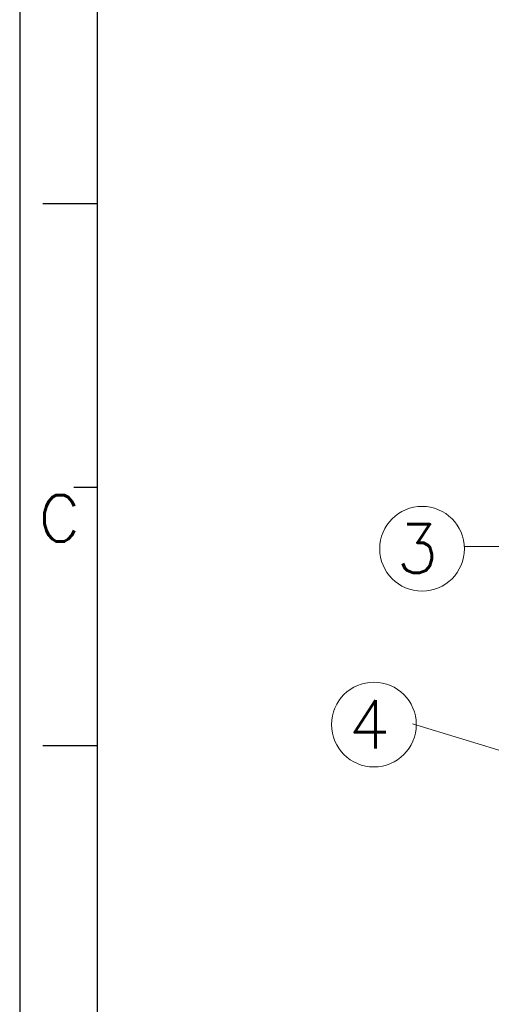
# Model space of a CAD drawing. Header units: millimetres. Extents: x 14 to 338, y 9 to 236.
# Tile 2 of 24: x 14 to 47, y 96 to 165. Entities that reach past the tile are written whole.
import ezdxf

# ---------------------------------------------------------------- set-up
doc = ezdxf.new("R2010")
doc.units = ezdxf.units.MM
doc.layers.add('FORM', color=7, linetype='Continuous')
doc.layers.add('PAD', color=86, linetype='Continuous', lineweight=0)
doc.styles.add('ROMANS', font='romans.shx', dxfattribs={"height": 3.5})
doc.styles.get("Standard").update_dxf_attribs({"font": 'arial.ttf'})
doc.dimstyles.get("Standard").update_dxf_attribs({"dimtxt": 0.18, "dimasz": 0.18, "dimexe": 0.18, "dimexo": 0.0625, "dimgap": 0.09, "dimtad": 0, "dimtih": 1, "dimtoh": 1, "dimdec": 4, "dimzin": 0, "dimdsep": 46, "dimtxsty": 'Standard', "dimcen": 0.09, "dimadec": 0, "dimazin": 0, "dimtfac": 1, "dimtdec": 4, "dimtofl": 0, "dimtmove": 0, "dimatfit": 3, "dimfxl": 1, "dimtolj": 1, "dimtzin": 0, "dimarcsym": 0})

msp = doc.modelspace()

# ---------------------------------------------------------------- linework, layer by layer
at = {"layer": 'FORM'}
for p, q in [((13.66, 236.246), (13.66, 9.446)), ((19.06, 230.846), (19.06, 14.846)), ((15.28, 152.096), (19.06, 152.096)), ((19.06, 132.296), (17.44, 132.296)), ((15.28, 114.296), (19.06, 114.296))]:
    msp.add_line(p, q, dxfattribs=at)
at = {"layer": 'PAD', "lineweight": 0}
for centre in [(41.743, 128.012), (38.384, 115.748)]:
    msp.add_circle(centre, 2.957, dxfattribs=at)

# ---------------------------------------------------------------- texts
at = {"layer": 'FORM', "insert": (17.883, 131.757), "char_height": 3.24, "width": 22.78238, "attachment_point": 3}
msp.add_mtext('{\\Fsimplex.shx;C}', dxfattribs=at)
at = {"layer": 'PAD', "lineweight": 0, "style": 'ROMANS'}
for s, p in [('3', (39.969, 126.342)), ('4', (36.609, 114.078))]:
    msp.add_text(s, height=3.38, dxfattribs=at).set_placement(p)

# ---------------------------------------------------------------- leaders
at = {"layer": 'PAD', "lineweight": 0}
for points in [[(71.821, 123.178), (50.974, 128.181), (44.697, 128.161)], [(68.194, 107.46), (41.074, 115.805)]]:
    msp.add_leader(points, dimstyle='Standard', override={"dimasz": 3.5, "dimexe": 5.346, "dimexo": 1.85625, "dimgap": 0.09, "dimtad": 0, "dimtih": 1, "dimtoh": 1, "dimdec": 4, "dimdsep": 0, "dimtxsty": 'ROMANS', "dimcen": 2.673, "dimtdec": 4, "dimlwd": 0, "dimlwe": 0}, dxfattribs=at)

doc.saveas('drawing.dxf')
